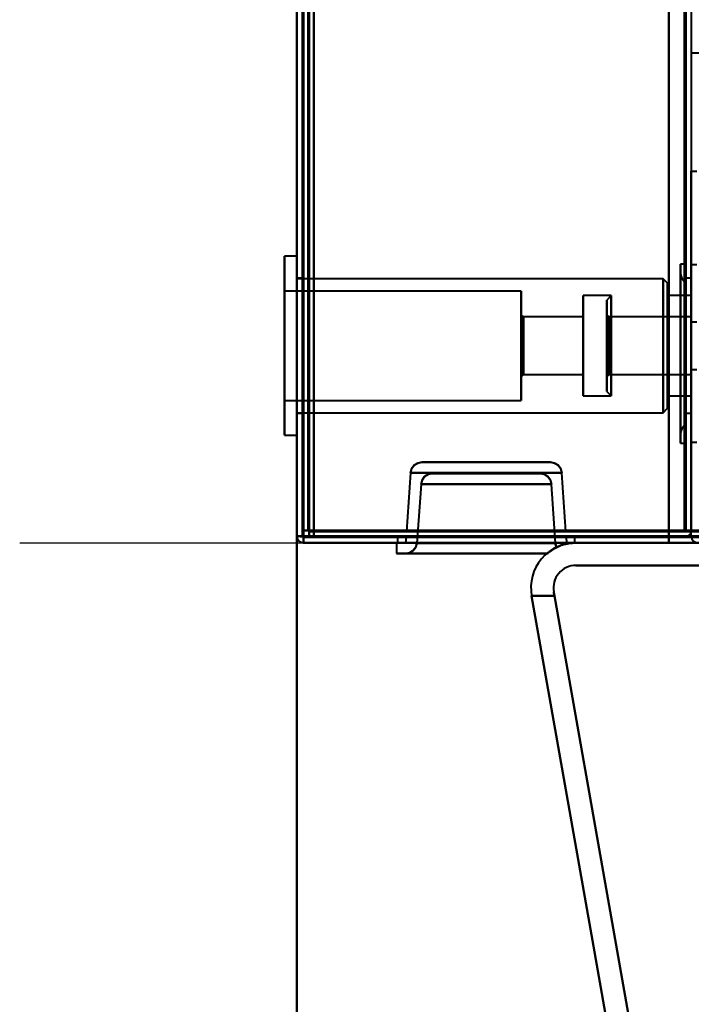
# Model space of a CAD drawing. Header units: millimetres. Extents: x -1087 to 1688, y -120 to 1046.
# Tile 2 of 78: x -610 to -550, y 87 to 175. Entities that reach past the tile are written whole.
import ezdxf

# ---------------------------------------------------------------- set-up
doc = ezdxf.new("R2010")
doc.units = ezdxf.units.MM
doc.layers.add('A-GENM', color=13, linetype='Continuous', lineweight=40)
doc.layers.add('G-IMPT', color=8, linetype='Continuous', lineweight=40)

# ---------------------------------------------------------------- blocks, each defined once
blk = doc.blocks.new('Maintenance r21 - Maintenance r21-755170-Arrière')
at = {"layer": 'A-GENM'}
for p, q in [((-585, 0), (-585, 973.372)), ((-585, 973.372), (-585, 0))]:
    blk.add_line(p, q, dxfattribs=at)
blk = doc.blocks.new('NEXA 1000 CALQUES_dwg-755156-Arrière')
at = {"layer": 'G-IMPT'}
for p, q in [((-584.5, 972.272), (-584.5, 129.472)), ((-585, 937.772), (-585, 128.972)), ((-550, 171.872), (-549.3, 171.872)), ((-585, 153.822), (-586.1, 153.822)), ((-585, 153.822), (-586.1, 153.822)), ((-585, 153.822), (-586.1, 153.822)), ((-586.1, 145.872), (-586.1, 153.822)), ((-586.1, 153.822), (-586.1, 145.872)), ((-586.1, 145.872), (-586.1, 153.822)), ((-586.1, 153.822), (-586.1, 145.872)), ((-586.1, 145.872), (-586.1, 153.822)), ((-586.1, 153.822), (-586.1, 145.872)), ((-585, 153.822), (-585, 145.872)), ((-585, 153.822), (-585, 145.872)), ((-585, 153.822), (-585, 145.872)), ((-585, 145.872), (-585, 153.822)), ((-585, 145.872), (-585, 153.822)), ((-585, 145.872), (-585, 153.822)), ((-550.5, 153.122), (-550.95, 153.122)), ((-550.95, 153.122), (-550.95, 145.172)), ((-550.95, 145.172), (-550.95, 153.122)), ((-550.5, 153.122), (-550.5, 145.172)), ((-550.5, 145.172), (-550.5, 153.122)), ((-549.5, 153.047), (-550, 153.047)), ((-550.95, 145.172), (-550.95, 152.319)), ((-550.95, 152.319), (-550.95, 138.026)), ((-550.95, 152.319), (-550.95, 145.172)), ((-584.5, 151.872), (-585, 151.872)), ((-584.5, 151.872), (-585, 151.872)), ((-584.5, 151.872), (-585, 151.872)), ((-585, 151.872), (-585, 145.872)), ((-585, 151.872), (-585, 145.872)), ((-585, 151.872), (-585, 145.872)), ((-552.5, 151.822), (-585, 151.822)), ((-552.5, 151.822), (-585, 151.822)), ((-552.5, 151.822), (-585, 151.822)), ((-585, 145.872), (-585, 151.822)), ((-585, 145.872), (-585, 151.822)), ((-585, 145.872), (-585, 151.822)), ((-584.5, 151.872), (-584.5, 145.872)), ((-584.5, 151.872), (-584.5, 145.872)), ((-584.5, 151.872), (-584.5, 145.872)), ((-584.5, 145.872), (-584.5, 151.872)), ((-584.5, 145.872), (-584.5, 151.872)), ((-584.5, 145.872), (-584.5, 151.872)), ((-552.1, 151.422), (-552.5, 151.822)), ((-552.1, 151.422), (-552.5, 151.822)), ((-552.1, 151.422), (-552.5, 151.822)), ((-552.5, 145.872), (-552.5, 151.822)), ((-552.5, 151.822), (-552.5, 145.872)), ((-552.5, 145.872), (-552.5, 151.822)), ((-552.5, 151.822), (-552.5, 145.872)), ((-552.5, 145.872), (-552.5, 151.822)), ((-552.5, 151.822), (-552.5, 145.872)), ((-552.1, 151.422), (-552.1, 145.872)), ((-552.1, 145.872), (-552.1, 151.422)), ((-552.1, 151.422), (-552.1, 145.872)), ((-552.1, 145.872), (-552.1, 151.422)), ((-552.1, 151.422), (-552.1, 145.872)), ((-552.1, 145.872), (-552.1, 151.422)), ((-550, 151.872), (-550.5, 151.872)), ((-550, 151.872), (-550.5, 151.872)), ((-550, 151.872), (-550.5, 151.872)), ((-550.5, 145.872), (-550.5, 151.872)), ((-550.5, 145.872), (-550.5, 151.872)), ((-550.5, 145.872), (-550.5, 151.872)), ((-550.5, 151.872), (-550.5, 145.872)), ((-550.5, 151.872), (-550.5, 145.872)), ((-550.5, 151.872), (-550.5, 145.872)), ((-550.5, 151.484), (-550.5, 145.172)), ((-550.5, 138.861), (-550.5, 151.484)), ((-550.5, 145.172), (-550.5, 151.484)), ((-550, 145.872), (-550, 151.872)), ((-565.1, 150.722), (-586.1, 150.722)), ((-565.1, 150.722), (-586.1, 150.722)), ((-565.1, 150.722), (-586.1, 150.722)), ((-586.1, 150.722), (-586.1, 145.872)), ((-586.1, 145.872), (-586.1, 150.722)), ((-586.1, 150.722), (-586.1, 145.872)), ((-586.1, 145.872), (-586.1, 150.722)), ((-586.1, 150.722), (-586.1, 145.872)), ((-586.1, 145.872), (-586.1, 150.722)), ((-565.1, 150.722), (-565.1, 145.872)), ((-565.1, 145.872), (-565.1, 150.722)), ((-565.1, 150.722), (-565.1, 145.872)), ((-565.1, 145.872), (-565.1, 150.722)), ((-565.1, 150.722), (-565.1, 145.872)), ((-565.1, 145.872), (-565.1, 150.722)), ((-557.1, 150.322), (-559.6, 150.322)), ((-557.1, 150.322), (-559.6, 150.322)), ((-557.1, 150.322), (-559.6, 150.322)), ((-559.6, 150.322), (-559.6, 145.872)), ((-559.6, 145.872), (-559.6, 150.322)), ((-559.6, 150.322), (-559.6, 145.872)), ((-559.6, 145.872), (-559.6, 150.322)), ((-559.6, 150.322), (-559.6, 145.872)), ((-559.6, 145.872), (-559.6, 150.322)), ((-557.1, 150.322), (-557.5, 149.922)), ((-557.1, 150.322), (-557.5, 149.922)), ((-557.1, 150.322), (-557.5, 149.922)), ((-557.5, 149.922), (-557.5, 144.321)), ((-557.5, 144.321), (-557.5, 149.922)), ((-557.5, 149.922), (-557.5, 144.321)), ((-557.5, 144.321), (-557.5, 149.922)), ((-557.5, 149.922), (-557.5, 144.321)), ((-557.5, 144.321), (-557.5, 149.922)), ((-557.1, 150.322), (-557.1, 144.168)), ((-557.1, 145.872), (-557.1, 150.322)), ((-557.1, 150.322), (-557.1, 144.168)), ((-557.1, 145.872), (-557.1, 150.322)), ((-557.1, 150.322), (-557.1, 144.168)), ((-557.1, 145.872), (-557.1, 150.322)), ((-550, 150.322), (-552.1, 150.322)), ((-550, 150.322), (-552.1, 150.322)), ((-550, 150.322), (-552.1, 150.322)), ((-552.1, 145.872), (-552.1, 150.322)), ((-552.1, 150.322), (-552.1, 145.872)), ((-552.1, 145.872), (-552.1, 150.322)), ((-552.1, 150.322), (-552.1, 145.872)), ((-552.1, 145.872), (-552.1, 150.322)), ((-552.1, 150.322), (-552.1, 145.872)), ((-550, 150.322), (-550, 145.872)), ((-564.9, 148.422), (-565.1, 148.622)), ((-564.9, 148.422), (-565.1, 148.622)), ((-564.9, 148.422), (-565.1, 148.622)), ((-565.1, 148.622), (-565.1, 145.872)), ((-565.1, 145.872), (-565.1, 148.622)), ((-565.1, 148.622), (-565.1, 145.872)), ((-565.1, 145.872), (-565.1, 148.622)), ((-565.1, 148.622), (-565.1, 145.872)), ((-565.1, 145.872), (-565.1, 148.622)), ((-557.3, 148.422), (-557.5, 148.622)), ((-557.3, 148.422), (-557.5, 148.622)), ((-557.3, 148.422), (-557.5, 148.622)), ((-557.5, 148.622), (-557.5, 144.819)), ((-557.5, 144.819), (-557.5, 148.622)), ((-557.5, 148.622), (-557.5, 144.819)), ((-557.5, 144.819), (-557.5, 148.622)), ((-557.5, 148.622), (-557.5, 144.819)), ((-557.5, 144.819), (-557.5, 148.622)), ((-559.6, 148.422), (-564.9, 148.422)), ((-559.6, 148.422), (-564.9, 148.422)), ((-559.6, 148.422), (-564.9, 148.422)), ((-564.9, 145.872), (-564.9, 148.422)), ((-564.9, 148.422), (-564.9, 145.872)), ((-564.9, 145.872), (-564.9, 148.422)), ((-564.9, 148.422), (-564.9, 145.872)), ((-564.9, 145.872), (-564.9, 148.422)), ((-564.9, 148.422), (-564.9, 145.872)), ((-559.6, 145.872), (-559.6, 148.422)), ((-559.6, 148.422), (-559.6, 145.872)), ((-559.6, 145.872), (-559.6, 148.422)), ((-559.6, 148.422), (-559.6, 145.872)), ((-559.6, 145.872), (-559.6, 148.422)), ((-559.6, 148.422), (-559.6, 145.872)), ((-550, 148.422), (-557.3, 148.422)), ((-550, 148.422), (-557.3, 148.422)), ((-550, 148.422), (-557.3, 148.422)), ((-557.3, 144.896), (-557.3, 148.422)), ((-557.3, 148.422), (-557.3, 145.872)), ((-557.3, 144.896), (-557.3, 148.422)), ((-557.3, 148.422), (-557.3, 145.872)), ((-557.3, 144.896), (-557.3, 148.422)), ((-557.3, 148.422), (-557.3, 145.872)), ((-550, 145.872), (-550, 148.422)), ((-549.5, 147.972), (-550, 147.972)), ((-549.5, 147.972), (-550, 147.972)), ((-549.5, 147.972), (-550, 147.972)), ((-550, 147.972), (-550, 145.872)), ((-550, 147.972), (-550, 143.772)), ((-557.5, 147.424), (-557.5, 141.822)), ((-557.5, 141.822), (-557.5, 147.424)), ((-557.5, 147.424), (-557.5, 141.822)), ((-557.5, 141.822), (-557.5, 147.424)), ((-557.5, 147.424), (-557.5, 141.822)), ((-557.5, 141.822), (-557.5, 147.424)), ((-557.5, 146.926), (-557.5, 143.122)), ((-557.5, 143.122), (-557.5, 146.926)), ((-557.5, 146.926), (-557.5, 143.122)), ((-557.5, 143.122), (-557.5, 146.926)), ((-557.5, 146.926), (-557.5, 143.122)), ((-557.5, 143.122), (-557.5, 146.926)), ((-557.3, 143.322), (-557.3, 146.849)), ((-557.3, 143.322), (-557.3, 146.849)), ((-557.3, 143.322), (-557.3, 146.849)), ((-557.1, 147.577), (-557.1, 141.422)), ((-557.1, 147.577), (-557.1, 141.422)), ((-557.1, 147.577), (-557.1, 141.422)), ((-586.1, 145.872), (-586.1, 141.022)), ((-586.1, 137.922), (-586.1, 145.872)), ((-586.1, 145.872), (-586.1, 137.922)), ((-586.1, 141.022), (-586.1, 145.872)), ((-586.1, 145.872), (-586.1, 141.022)), ((-586.1, 137.922), (-586.1, 145.872)), ((-586.1, 145.872), (-586.1, 137.922)), ((-586.1, 141.022), (-586.1, 145.872)), ((-586.1, 145.872), (-586.1, 141.022)), ((-586.1, 137.922), (-586.1, 145.872)), ((-586.1, 145.872), (-586.1, 137.922)), ((-586.1, 141.022), (-586.1, 145.872)), ((-585, 139.922), (-585, 145.872)), ((-585, 145.872), (-585, 137.922)), ((-585, 139.922), (-585, 145.872)), ((-585, 145.872), (-585, 137.922)), ((-585, 139.922), (-585, 145.872)), ((-585, 145.872), (-585, 137.922)), ((-585, 145.872), (-585, 139.872)), ((-585, 145.872), (-585, 139.872)), ((-585, 145.872), (-585, 139.872)), ((-585, 137.922), (-585, 145.872)), ((-585, 137.922), (-585, 145.872)), ((-585, 137.922), (-585, 145.872)), ((-584.5, 145.872), (-584.5, 139.872)), ((-584.5, 145.872), (-584.5, 139.872)), ((-584.5, 145.872), (-584.5, 139.872)), ((-584.5, 139.872), (-584.5, 145.872)), ((-584.5, 139.872), (-584.5, 145.872)), ((-584.5, 139.872), (-584.5, 145.872)), ((-565.1, 145.872), (-565.1, 143.122)), ((-565.1, 145.872), (-565.1, 141.022)), ((-565.1, 143.122), (-565.1, 145.872)), ((-565.1, 141.022), (-565.1, 145.872)), ((-565.1, 145.872), (-565.1, 143.122)), ((-565.1, 145.872), (-565.1, 141.022)), ((-565.1, 143.122), (-565.1, 145.872)), ((-565.1, 141.022), (-565.1, 145.872)), ((-565.1, 145.872), (-565.1, 143.122)), ((-565.1, 145.872), (-565.1, 141.022)), ((-565.1, 143.122), (-565.1, 145.872)), ((-565.1, 141.022), (-565.1, 145.872)), ((-564.9, 143.322), (-564.9, 145.872)), ((-564.9, 145.872), (-564.9, 143.322)), ((-564.9, 143.322), (-564.9, 145.872)), ((-564.9, 145.872), (-564.9, 143.322)), ((-564.9, 143.322), (-564.9, 145.872)), ((-564.9, 145.872), (-564.9, 143.322)), ((-559.6, 143.322), (-559.6, 145.872)), ((-559.6, 145.872), (-559.6, 141.422)), ((-559.6, 141.422), (-559.6, 145.872)), ((-559.6, 145.872), (-559.6, 143.322)), ((-559.6, 143.322), (-559.6, 145.872)), ((-559.6, 145.872), (-559.6, 141.422)), ((-559.6, 141.422), (-559.6, 145.872)), ((-559.6, 145.872), (-559.6, 143.322)), ((-559.6, 143.322), (-559.6, 145.872)), ((-559.6, 145.872), (-559.6, 141.422)), ((-559.6, 141.422), (-559.6, 145.872)), ((-559.6, 145.872), (-559.6, 143.322)), ((-557.3, 145.872), (-557.3, 143.322)), ((-557.3, 145.872), (-557.3, 143.322)), ((-557.3, 145.872), (-557.3, 143.322)), ((-557.3, 145.872), (-557.3, 143.322)), ((-557.3, 145.872), (-557.3, 143.322)), ((-557.3, 145.872), (-557.3, 143.322)), ((-557.1, 144.168), (-557.1, 145.872)), ((-557.1, 141.422), (-557.1, 145.872)), ((-557.1, 144.168), (-557.1, 145.872)), ((-557.1, 141.422), (-557.1, 145.872)), ((-557.1, 144.168), (-557.1, 145.872)), ((-557.1, 141.422), (-557.1, 145.872)), ((-552.5, 139.922), (-552.5, 145.872)), ((-552.5, 145.872), (-552.5, 139.922)), ((-552.5, 139.922), (-552.5, 145.872)), ((-552.5, 145.872), (-552.5, 139.922)), ((-552.5, 139.922), (-552.5, 145.872)), ((-552.5, 145.872), (-552.5, 139.922)), ((-552.1, 141.422), (-552.1, 145.872)), ((-552.1, 145.872), (-552.1, 140.322)), ((-552.1, 140.322), (-552.1, 145.872)), ((-552.1, 145.872), (-552.1, 141.422)), ((-552.1, 141.422), (-552.1, 145.872)), ((-552.1, 145.872), (-552.1, 140.322)), ((-552.1, 140.322), (-552.1, 145.872)), ((-552.1, 145.872), (-552.1, 141.422)), ((-552.1, 141.422), (-552.1, 145.872)), ((-552.1, 145.872), (-552.1, 140.322)), ((-552.1, 140.322), (-552.1, 145.872)), ((-552.1, 145.872), (-552.1, 141.422)), ((-550.95, 145.172), (-550.95, 137.222)), ((-550.95, 138.026), (-550.95, 145.172)), ((-550.95, 137.222), (-550.95, 145.172)), ((-550.95, 145.172), (-550.95, 138.026)), ((-550.5, 139.872), (-550.5, 145.872)), ((-550.5, 139.872), (-550.5, 145.872)), ((-550.5, 139.872), (-550.5, 145.872)), ((-550.5, 145.872), (-550.5, 139.872)), ((-550.5, 145.872), (-550.5, 139.872)), ((-550.5, 145.872), (-550.5, 139.872)), ((-550.5, 145.172), (-550.5, 138.861)), ((-550.5, 145.172), (-550.5, 137.222)), ((-550.5, 138.861), (-550.5, 145.172)), ((-550.5, 137.222), (-550.5, 145.172)), ((-550, 145.872), (-550, 143.772)), ((-550, 143.322), (-550, 145.872)), ((-550, 145.872), (-550, 141.422)), ((-550, 139.872), (-550, 145.872)), ((-557.3, 143.322), (-557.3, 144.896)), ((-557.3, 143.322), (-557.3, 144.896)), ((-557.3, 143.322), (-557.3, 144.896)), ((-550, 143.772), (-549.5, 143.772)), ((-550, 143.772), (-549.5, 143.772)), ((-550, 143.772), (-549.5, 143.772)), ((-565.1, 143.122), (-564.9, 143.322)), ((-565.1, 143.122), (-564.9, 143.322)), ((-565.1, 143.122), (-564.9, 143.322)), ((-564.9, 143.322), (-559.6, 143.322)), ((-564.9, 143.322), (-559.6, 143.322)), ((-564.9, 143.322), (-559.6, 143.322)), ((-557.5, 143.122), (-557.3, 143.322)), ((-557.5, 143.122), (-557.3, 143.322)), ((-557.5, 143.122), (-557.3, 143.322)), ((-557.3, 143.322), (-550, 143.322)), ((-557.3, 143.322), (-550, 143.322)), ((-557.3, 143.322), (-550, 143.322)), ((-557.5, 141.822), (-557.1, 141.422)), ((-557.5, 141.822), (-557.1, 141.422)), ((-557.5, 141.822), (-557.1, 141.422)), ((-586.1, 141.022), (-565.1, 141.022)), ((-586.1, 141.022), (-565.1, 141.022)), ((-586.1, 141.022), (-565.1, 141.022)), ((-559.6, 141.422), (-557.1, 141.422)), ((-559.6, 141.422), (-557.1, 141.422)), ((-559.6, 141.422), (-557.1, 141.422)), ((-552.1, 141.422), (-550, 141.422)), ((-552.1, 141.422), (-550, 141.422)), ((-552.1, 141.422), (-550, 141.422)), ((-585, 139.922), (-552.5, 139.922)), ((-585, 139.922), (-552.5, 139.922)), ((-585, 139.922), (-552.5, 139.922)), ((-585, 139.872), (-584.5, 139.872)), ((-585, 139.872), (-584.5, 139.872)), ((-585, 139.872), (-584.5, 139.872)), ((-552.5, 139.922), (-552.1, 140.322)), ((-552.5, 139.922), (-552.1, 140.322)), ((-552.5, 139.922), (-552.1, 140.322)), ((-550.5, 139.872), (-550, 139.872)), ((-550.5, 139.872), (-550, 139.872)), ((-550.5, 139.872), (-550, 139.872)), ((-586.1, 137.922), (-585, 137.922)), ((-586.1, 137.922), (-585, 137.922)), ((-586.1, 137.922), (-585, 137.922)), ((-550, 137.297), (-549.5, 137.297)), ((-550.95, 137.222), (-550.5, 137.222)), ((-573.917, 135.522), (-568.2, 135.522)), ((-573.917, 135.522), (-562.483, 135.522)), ((-568.2, 135.522), (-573.917, 135.522)), ((-568.2, 135.522), (-562.483, 135.522)), ((-562.483, 135.522), (-568.2, 135.522)), ((-574.915, 134.592), (-575.28, 129.372)), ((-574.915, 134.592), (-568.2, 134.592)), ((-568.2, 134.592), (-574.915, 134.592)), ((-561.485, 134.592), (-574.915, 134.592)), ((-572.985, 134.522), (-568.2, 134.522)), ((-563.415, 134.522), (-572.985, 134.522)), ((-568.2, 134.522), (-572.985, 134.522)), ((-568.2, 134.592), (-561.485, 134.592)), ((-561.485, 134.592), (-568.2, 134.592)), ((-568.2, 134.522), (-563.415, 134.522)), ((-563.415, 134.522), (-568.2, 134.522)), ((-561.12, 129.372), (-561.485, 134.592)), ((-573.983, 133.592), (-574.349, 128.353)), ((-568.2, 133.592), (-573.983, 133.592)), ((-573.983, 133.592), (-562.417, 133.592)), ((-573.983, 133.592), (-568.2, 133.592)), ((-562.417, 133.592), (-568.2, 133.592)), ((-568.2, 133.592), (-562.417, 133.592)), ((-562.051, 128.353), (-562.417, 133.592)), ((-583.9, 129.472), (-584.5, 129.472)), ((-584.5, 129.472), (-583.9, 129.472)), ((-583.9, 129.472), (-583.9, 128.872)), ((-583.9, 128.872), (-583.9, 129.472)), ((-568.2, 129.372), (-575.28, 129.372)), ((-575.28, 129.372), (-561.12, 129.372)), ((-575.28, 129.372), (-561.12, 129.372)), ((-561.12, 129.372), (-568.2, 129.372)), ((-561.12, 129.372), (-568.2, 129.372)), ((-550.6, 129.472), (-550, 129.472)), ((-550.6, 129.472), (-550, 129.472)), ((-550, 129.472), (-550.6, 129.472)), ((-550, 129.472), (-550.6, 129.472)), ((-584.4, 128.972), (-585, 128.972)), ((-584.4, 128.972), (-585, 128.972)), ((-585, 128.972), (-584.4, 128.972)), ((-585, 128.972), (-584.4, 128.972)), ((-585, 128.972), (-584.4, 128.972)), ((-584.4, 128.972), (-585, 128.972)), ((-584.4, 128.372), (-584.4, 128.972)), ((-584.4, 128.972), (-584.4, 128.372)), ((-583.9, 128.872), (170.9, 128.872)), ((-576.075, 128.872), (-576.075, 128.372)), ((-576.075, 128.872), (-560.325, 128.872)), ((-576.075, 128.872), (-560.325, 128.872)), ((-560.325, 128.872), (-576.075, 128.872)), ((-560.325, 128.872), (-576.075, 128.872)), ((-575.315, 128.872), (-575.35, 128.372)), ((-575.315, 128.872), (-568.2, 128.872)), ((-561.085, 128.872), (-575.315, 128.872)), ((-561.085, 128.872), (-575.315, 128.872)), ((-568.2, 128.872), (-561.085, 128.872)), ((-568.2, 128.872), (-561.085, 128.872)), ((-561.05, 128.372), (-561.085, 128.872)), ((-560.325, 128.372), (-560.325, 128.872)), ((-576.15, 128.372), (-576.15, 127.422)), ((-576.15, 128.372), (-568.2, 128.372)), ((-560.325, 128.372), (-576.075, 128.372)), ((-560.325, 128.372), (-576.075, 128.372)), ((-576.075, 128.372), (-560.325, 128.372)), ((-576.075, 128.372), (-560.325, 128.372)), ((-568.2, 128.372), (-575.35, 128.372)), ((-575.35, 128.372), (-568.2, 128.372)), ((-562.051, 128.353), (-574.349, 128.353)), ((-568.2, 128.353), (-574.349, 128.353)), ((-574.349, 128.353), (-568.2, 128.353)), ((-561.05, 128.372), (-568.2, 128.372)), ((-568.2, 128.372), (-561.05, 128.372)), ((-568.2, 128.372), (-560.25, 128.372)), ((-568.2, 128.372), (-560.25, 128.372)), ((-562.051, 128.353), (-568.2, 128.353)), ((-568.2, 128.353), (-562.051, 128.353)), ((-568.2, 127.422), (-576.15, 127.422)), ((-576.15, 127.422), (-562.821, 127.422)), ((-562.821, 127.422), (-575.347, 127.422)), ((-575.347, 127.422), (-562.821, 127.422)), ((-575.347, 127.422), (-562.821, 127.422)), ((-562.821, 127.422), (-568.2, 127.422)), ((-562.821, 127.422), (-568.2, 127.422))]:
    blk.add_line(p, q, dxfattribs=at)
at = {"layer": 'G-IMPT', "flags": 128}
for points in [[(-585, 128.972), (-585, 339.922), (-585, 550.872), (-585, 761.822), (-585, 972.772)], [(-585, 972.772), (-585, 761.822), (-585, 550.872), (-585, 339.922), (-585, 128.972)], [(-584.5, 128.972), (-584.5, 339.922), (-584.5, 550.872), (-584.5, 761.822), (-584.5, 972.772)], [(-584.5, 972.272), (-584.5, 761.572), (-584.5, 550.872), (-584.5, 340.172), (-584.5, 129.472)], [(-584.5, 129.472), (-584.5, 340.172), (-584.5, 550.872), (-584.5, 761.572), (-584.5, 972.272)], [(-584.5, 129.472), (-584.5, 340.172), (-584.5, 550.872), (-584.5, 761.572), (-584.5, 972.272)], [(-584.5, 972.272), (-584.5, 761.572), (-584.5, 550.872), (-584.5, 340.172), (-584.5, 129.472)], [(-584.5, 972.272), (-584.5, 761.572), (-584.5, 550.872), (-584.5, 340.172), (-584.5, 129.472)], [(-584.5, 129.472), (-584.5, 340.172), (-584.5, 550.872), (-584.5, 761.572), (-584.5, 972.272)], [(-584.4, 972.772), (-584.4, 761.822), (-584.4, 550.872), (-584.4, 339.922), (-584.4, 128.972)], [(-584.4, 972.772), (-584.4, 761.822), (-584.4, 550.872), (-584.4, 339.922), (-584.4, 128.972)], [(-584.4, 128.972), (-584.4, 339.922), (-584.4, 550.872), (-584.4, 761.822), (-584.4, 972.772)], [(-584, 972.272), (-584, 761.572), (-584, 550.872), (-584, 340.172), (-584, 129.472)], [(-584, 129.472), (-584, 340.172), (-584, 550.872), (-584, 761.572), (-584, 972.272)], [(-584, 972.272), (-584, 761.572), (-584, 550.872), (-584, 340.172), (-584, 129.472)], [(-583.9, 129.472), (-583.9, 340.172), (-583.9, 550.872), (-583.9, 761.572), (-583.9, 972.272)], [(-583.9, 129.472), (-583.9, 340.172), (-583.9, 550.872), (-583.9, 761.572), (-583.9, 972.272)], [(-583.9, 972.272), (-583.9, 761.572), (-583.9, 550.872), (-583.9, 340.172), (-583.9, 129.472)], [(-585, 937.772), (-585, 735.572), (-585, 533.372), (-585, 331.172), (-585, 128.972)], [(-585, 128.972), (-585, 331.172), (-585, 533.372), (-585, 735.572), (-585, 937.772)], [(-584.5, 937.772), (-584.5, 735.572), (-584.5, 533.372), (-584.5, 331.172), (-584.5, 128.972)], [(-584.4, 128.972), (-584.4, 331.172), (-584.4, 533.372), (-584.4, 735.572), (-584.4, 937.772)], [(-584.4, 128.972), (-584.4, 331.172), (-584.4, 533.372), (-584.4, 735.572), (-584.4, 937.772)], [(-584.4, 937.772), (-584.4, 735.572), (-584.4, 533.372), (-584.4, 331.172), (-584.4, 128.972)], [(-583.5, 937.272), (-583.5, 735.322), (-583.5, 533.372), (-583.5, 331.422), (-583.5, 129.472)], [(-583.5, 129.472), (-583.5, 331.422), (-583.5, 533.372), (-583.5, 735.322), (-583.5, 937.272)], [(-583.5, 129.472), (-583.5, 331.422), (-583.5, 533.372), (-583.5, 735.322), (-583.5, 937.272)], [(-583.5, 937.272), (-583.5, 735.322), (-583.5, 533.372), (-583.5, 331.422), (-583.5, 129.472)], [(-552, 937.772), (-552, 735.572), (-552, 533.372), (-552, 331.172), (-552, 128.972)], [(-552, 128.972), (-552, 331.172), (-552, 533.372), (-552, 735.572), (-552, 937.772)], [(-552, 937.772), (-552, 735.572), (-552, 533.372), (-552, 331.172), (-552, 128.972)], [(-552, 128.972), (-552, 331.172), (-552, 533.372), (-552, 735.572), (-552, 937.772)], [(-552, 937.272), (-552, 735.322), (-552, 533.372), (-552, 331.422), (-552, 129.472)], [(-552, 129.472), (-552, 331.422), (-552, 533.372), (-552, 735.322), (-552, 937.272)], [(-552, 937.272), (-552, 735.322), (-552, 533.372), (-552, 331.422), (-552, 129.472)], [(-552, 129.472), (-552, 331.422), (-552, 533.372), (-552, 735.322), (-552, 937.272)], [(-550.6, 129.472), (-550.6, 331.422), (-550.6, 533.372), (-550.6, 735.322), (-550.6, 937.272)], [(-550.6, 937.272), (-550.6, 735.322), (-550.6, 533.372), (-550.6, 331.422), (-550.6, 129.472)], [(-550.6, 129.472), (-550.6, 331.422), (-550.6, 533.372), (-550.6, 735.322), (-550.6, 937.272)], [(-550.6, 129.472), (-550.6, 331.422), (-550.6, 533.372), (-550.6, 735.322), (-550.6, 937.272)], [(-550.6, 937.272), (-550.6, 735.322), (-550.6, 533.372), (-550.6, 331.422), (-550.6, 129.472)], [(-550.6, 937.272), (-550.6, 735.322), (-550.6, 533.372), (-550.6, 331.422), (-550.6, 129.472)], [(-550.5, 129.472), (-550.5, 331.422), (-550.5, 533.372), (-550.5, 735.322), (-550.5, 937.272)], [(-550.5, 937.272), (-550.5, 735.322), (-550.5, 533.372), (-550.5, 331.422), (-550.5, 129.472)], [(-550, 937.272), (-550, 743.297), (-550, 549.322), (-550, 355.347), (-550, 161.372)], [(-585, 128.972), (-585, 153.122), (-585, 177.272), (-585, 201.422), (-585, 225.572)], [(-585, 225.572), (-585, 201.422), (-585, 177.272), (-585, 153.122), (-585, 128.972)], [(-585, 225.572), (-585, 201.422), (-585, 177.272), (-585, 153.122), (-585, 128.972)], [(-585, 128.972), (-585, 153.122), (-585, 177.272), (-585, 201.422), (-585, 225.572)], [(-584.5, 128.972), (-584.5, 153.122), (-584.5, 177.272), (-584.5, 201.422), (-584.5, 225.572)], [(-584.4, 225.572), (-584.4, 201.422), (-584.4, 177.272), (-584.4, 153.122), (-584.4, 128.972)], [(-584.4, 128.972), (-584.4, 153.122), (-584.4, 177.272), (-584.4, 201.422), (-584.4, 225.572)], [(-584.4, 225.572), (-584.4, 201.422), (-584.4, 177.272), (-584.4, 153.122), (-584.4, 128.972)], [(-583.5, 129.472), (-583.5, 153.497), (-583.5, 177.522), (-583.5, 201.547), (-583.5, 225.572)], [(-583.5, 225.572), (-583.5, 201.547), (-583.5, 177.522), (-583.5, 153.497), (-583.5, 129.472)], [(-583.5, 225.572), (-583.5, 201.547), (-583.5, 177.522), (-583.5, 153.497), (-583.5, 129.472)], [(-583.5, 129.472), (-583.5, 153.497), (-583.5, 177.522), (-583.5, 201.547), (-583.5, 225.572)], [(-550, 128.972), (-550, 137.072), (-550, 145.172), (-550, 153.272), (-550, 161.372)], [(-550, 161.372), (-549.875, 161.372), (-549.75, 161.372), (-549.625, 161.372), (-549.5, 161.372)], [(-550, 161.372), (-550, 153.397), (-550, 145.422), (-550, 137.447), (-550, 129.472)], [(-550.5, 151.484), (-550.694, 151.651), (-550.839, 151.861), (-550.924, 152.091), (-550.95, 152.319)], [(-550.95, 152.319), (-550.924, 152.091), (-550.839, 151.861), (-550.694, 151.651), (-550.5, 151.484)], [(-550.95, 138.026), (-550.924, 138.254), (-550.839, 138.484), (-550.694, 138.693), (-550.5, 138.861)], [(-550.5, 138.861), (-550.694, 138.693), (-550.839, 138.484), (-550.924, 138.254), (-550.95, 138.026)], [(-574.915, 134.592), (-574.824, 134.944), (-574.596, 135.257), (-574.268, 135.459), (-573.917, 135.522)], [(-573.917, 135.522), (-574.268, 135.459), (-574.596, 135.257), (-574.824, 134.944), (-574.915, 134.592)], [(-562.483, 135.522), (-562.132, 135.459), (-561.804, 135.257), (-561.576, 134.944), (-561.485, 134.592)], [(-561.485, 134.592), (-561.576, 134.944), (-561.804, 135.257), (-562.132, 135.459), (-562.483, 135.522)], [(-572.985, 134.522), (-573.335, 134.459), (-573.663, 134.257), (-573.892, 133.944), (-573.983, 133.592)], [(-573.983, 133.592), (-573.892, 133.944), (-573.663, 134.257), (-573.335, 134.459), (-572.985, 134.522)], [(-562.417, 133.592), (-562.508, 133.944), (-562.737, 134.257), (-563.065, 134.459), (-563.415, 134.522)], [(-563.415, 134.522), (-563.065, 134.459), (-562.737, 134.257), (-562.508, 133.944), (-562.417, 133.592)], [(-584.5, 129.472), (-584.5, 129.347), (-584.5, 129.222), (-584.5, 129.097), (-584.5, 128.972)], [(-584.5, 128.972), (-584.5, 129.097), (-584.5, 129.222), (-584.5, 129.347), (-584.5, 129.472)], [(-584, 129.472), (-584.125, 129.472), (-584.25, 129.472), (-584.375, 129.472), (-584.5, 129.472)], [(-584.5, 129.472), (-584.375, 129.472), (-584.25, 129.472), (-584.125, 129.472), (-584, 129.472)], [(-584, 129.472), (-583.988, 129.472), (-583.975, 129.472), (-583.963, 129.472), (-583.95, 129.472)], [(-583.95, 129.472), (-583.938, 129.472), (-583.925, 129.472), (-583.913, 129.472), (-583.9, 129.472)], [(-583.9, 129.472), (-583.9, 129.46), (-583.9, 129.447), (-583.9, 129.435), (-583.9, 129.422)], [(170.9, 129.472), (-17.8, 129.472), (-206.5, 129.472), (-395.2, 129.472), (-583.9, 129.472)], [(170.9, 129.472), (-17.8, 129.472), (-206.5, 129.472), (-395.2, 129.472), (-583.9, 129.472)], [(-583.9, 129.472), (-395.2, 129.472), (-206.5, 129.472), (-17.8, 129.472), (170.9, 129.472)], [(-583.9, 129.422), (-583.9, 129.41), (-583.9, 129.397), (-583.9, 129.385), (-583.9, 129.372)], [(-583.9, 129.372), (-395.2, 129.372), (-206.5, 129.372), (-17.8, 129.372), (170.9, 129.372)], [(170.9, 129.372), (-17.8, 129.372), (-206.5, 129.372), (-395.2, 129.372), (-583.9, 129.372)], [(-583.9, 129.372), (-395.2, 129.372), (-206.5, 129.372), (-17.8, 129.372), (170.9, 129.372)], [(-583.9, 128.872), (-583.9, 128.997), (-583.9, 129.122), (-583.9, 129.247), (-583.9, 129.372)], [(-583.9, 129.372), (-583.9, 129.247), (-583.9, 129.122), (-583.9, 128.997), (-583.9, 128.872)], [(-552, 129.472), (-559.875, 129.472), (-567.75, 129.472), (-575.625, 129.472), (-583.5, 129.472)], [(-583.5, 129.472), (-575.263, 129.472), (-567.025, 129.472), (-558.788, 129.472), (-550.55, 129.472)], [(-550.55, 129.472), (-558.788, 129.472), (-567.025, 129.472), (-575.263, 129.472), (-583.5, 129.472)], [(-583.5, 129.472), (-575.625, 129.472), (-567.75, 129.472), (-559.875, 129.472), (-552, 129.472)], [(-583.5, 129.472), (-575.275, 129.472), (-567.05, 129.472), (-558.825, 129.472), (-550.6, 129.472)], [(-550.6, 129.472), (-558.825, 129.472), (-567.05, 129.472), (-575.275, 129.472), (-583.5, 129.472)], [(-552, 129.472), (-559.875, 129.472), (-567.75, 129.472), (-575.625, 129.472), (-583.5, 129.472)], [(-583.5, 129.472), (-575.625, 129.472), (-567.75, 129.472), (-559.875, 129.472), (-552, 129.472)], [(-583.5, 129.372), (-575.263, 129.385), (-567.025, 129.397), (-558.788, 129.41), (-550.55, 129.422)], [(-550.55, 129.422), (-558.788, 129.41), (-567.025, 129.397), (-575.263, 129.385), (-583.5, 129.372)], [(-583.5, 129.372), (-583.5, 129.247), (-583.5, 129.122), (-583.5, 128.997), (-583.5, 128.872)], [(-583.5, 128.872), (-583.5, 128.997), (-583.5, 129.122), (-583.5, 129.247), (-583.5, 129.372)], [(-583.5, 128.872), (-583.5, 128.997), (-583.5, 129.122), (-583.5, 129.247), (-583.5, 129.372)], [(-583.5, 129.372), (-583.5, 129.247), (-583.5, 129.122), (-583.5, 128.997), (-583.5, 128.872)], [(-550.6, 129.372), (-558.825, 129.372), (-567.05, 129.372), (-575.275, 129.372), (-583.5, 129.372)], [(-583.5, 129.372), (-575.275, 129.372), (-567.05, 129.372), (-558.825, 129.372), (-550.6, 129.372)], [(-552, 129.472), (-551.65, 129.472), (-551.3, 129.472), (-550.95, 129.472), (-550.6, 129.472)], [(-550.6, 129.472), (-550.95, 129.472), (-551.3, 129.472), (-551.65, 129.472), (-552, 129.472)], [(-552, 129.472), (-551.65, 129.472), (-551.3, 129.472), (-550.95, 129.472), (-550.6, 129.472)], [(-550.6, 129.472), (-550.95, 129.472), (-551.3, 129.472), (-551.65, 129.472), (-552, 129.472)], [(-552, 129.472), (-552, 129.347), (-552, 129.222), (-552, 129.097), (-552, 128.972)], [(-552, 128.972), (-552, 129.097), (-552, 129.222), (-552, 129.347), (-552, 129.472)], [(-552, 128.972), (-552, 129.097), (-552, 129.222), (-552, 129.347), (-552, 129.472)], [(-552, 129.472), (-552, 129.347), (-552, 129.222), (-552, 129.097), (-552, 128.972)], [(-550.55, 129.472), (-550.413, 129.472), (-550.275, 129.472), (-550.138, 129.472), (-550, 129.472)], [(-550.55, 129.422), (-550.413, 129.435), (-550.275, 129.447), (-550.138, 129.46), (-550, 129.472)], [(-550, 129.472), (-550.138, 129.472), (-550.275, 129.472), (-550.413, 129.472), (-550.55, 129.472)], [(-550, 129.472), (-550.138, 129.46), (-550.275, 129.447), (-550.413, 129.435), (-550.55, 129.422)], [(-584.45, 128.972), (-584.588, 128.972), (-584.725, 128.972), (-584.863, 128.972), (-585, 128.972)], [(-585, 128.972), (-584.863, 128.96), (-584.725, 128.947), (-584.588, 128.935), (-584.45, 128.922)], [(-584.45, 128.922), (-584.588, 128.935), (-584.725, 128.947), (-584.863, 128.96), (-585, 128.972)], [(-585, 128.972), (-584.863, 128.972), (-584.725, 128.972), (-584.588, 128.972), (-584.45, 128.972)], [(-585, 128.972), (-584.875, 128.972), (-584.75, 128.972), (-584.625, 128.972), (-584.5, 128.972)], [(-584.5, 128.972), (-584.625, 128.972), (-584.75, 128.972), (-584.875, 128.972), (-585, 128.972)], [(-584.45, 128.972), (-584.463, 128.972), (-584.475, 128.972), (-584.488, 128.972), (-584.5, 128.972)], [(-552, 128.972), (-560.113, 128.972), (-568.225, 128.972), (-576.338, 128.972), (-584.45, 128.972)], [(-584.45, 128.972), (-576.338, 128.972), (-568.225, 128.972), (-560.113, 128.972), (-552, 128.972)], [(-584.4, 128.972), (-584.413, 128.972), (-584.425, 128.972), (-584.438, 128.972), (-584.45, 128.972)], [(-584.45, 128.922), (-576.338, 128.91), (-568.225, 128.897), (-560.113, 128.885), (-552, 128.872)], [(-552, 128.872), (-560.113, 128.885), (-568.225, 128.897), (-576.338, 128.91), (-584.45, 128.922)], [(-552, 128.972), (-560.1, 128.972), (-568.2, 128.972), (-576.3, 128.972), (-584.4, 128.972)], [(-584.4, 128.972), (-576.3, 128.972), (-568.2, 128.972), (-560.1, 128.972), (-552, 128.972)], [(-552, 128.972), (-560.1, 128.972), (-568.2, 128.972), (-576.3, 128.972), (-584.4, 128.972)], [(-584.4, 128.972), (-576.3, 128.972), (-568.2, 128.972), (-560.1, 128.972), (-552, 128.972)], [(-552, 128.972), (-560.1, 128.972), (-568.2, 128.972), (-576.3, 128.972), (-584.4, 128.972)], [(-584.4, 128.972), (-576.3, 128.972), (-568.2, 128.972), (-560.1, 128.972), (-552, 128.972)], [(-584.4, 128.972), (-395.45, 128.972), (-206.5, 128.972), (-17.55, 128.972), (171.4, 128.972)], [(-584.4, 128.972), (-395.45, 128.972), (-206.5, 128.972), (-17.55, 128.972), (171.4, 128.972)], [(171.4, 128.972), (-17.55, 128.972), (-206.5, 128.972), (-395.45, 128.972), (-584.4, 128.972)], [(-584.4, 128.922), (-584.4, 128.935), (-584.4, 128.947), (-584.4, 128.96), (-584.4, 128.972)], [(-584.4, 128.872), (-584.4, 128.885), (-584.4, 128.897), (-584.4, 128.91), (-584.4, 128.922)], [(-552, 128.872), (-560.1, 128.872), (-568.2, 128.872), (-576.3, 128.872), (-584.4, 128.872)], [(-584.4, 128.872), (-576.3, 128.872), (-568.2, 128.872), (-560.1, 128.872), (-552, 128.872)], [(-583.9, 128.872), (-584.025, 128.872), (-584.15, 128.872), (-584.275, 128.872), (-584.4, 128.872)], [(-584.4, 128.872), (-584.4, 128.747), (-584.4, 128.622), (-584.4, 128.497), (-584.4, 128.372)], [(-584.4, 128.372), (-584.4, 128.497), (-584.4, 128.622), (-584.4, 128.747), (-584.4, 128.872)], [(-584.4, 128.872), (-584.275, 128.872), (-584.15, 128.872), (-584.025, 128.872), (-583.9, 128.872)], [(171.4, 128.872), (-17.55, 128.872), (-206.5, 128.872), (-395.45, 128.872), (-584.4, 128.872)], [(170.9, 128.872), (-17.8, 128.872), (-206.5, 128.872), (-395.2, 128.872), (-583.9, 128.872)], [(-583.9, 128.872), (-395.2, 128.872), (-206.5, 128.872), (-17.8, 128.872), (170.9, 128.872)], [(-583.9, 128.872), (-395.2, 128.872), (-206.5, 128.872), (-17.8, 128.872), (170.9, 128.872)], [(170.9, 128.872), (-17.8, 128.872), (-206.5, 128.872), (-395.2, 128.872), (-583.9, 128.872)], [(170.9, 128.872), (-17.8, 128.872), (-206.5, 128.872), (-395.2, 128.872), (-583.9, 128.872)], [(-583.9, 128.872), (-395.2, 128.872), (-206.5, 128.872), (-17.8, 128.872), (170.9, 128.872)], [(-552, 128.872), (-559.875, 128.872), (-567.75, 128.872), (-575.625, 128.872), (-583.5, 128.872)], [(-583.5, 128.872), (-575.625, 128.872), (-567.75, 128.872), (-559.875, 128.872), (-552, 128.872)], [(-552, 128.872), (-559.875, 128.872), (-567.75, 128.872), (-575.625, 128.872), (-583.5, 128.872)], [(-583.5, 128.872), (-575.625, 128.872), (-567.75, 128.872), (-559.875, 128.872), (-552, 128.872)], [(-550.6, 128.872), (-550.95, 128.872), (-551.3, 128.872), (-551.65, 128.872), (-552, 128.872)], [(-552, 128.872), (-551.65, 128.872), (-551.3, 128.872), (-550.95, 128.872), (-550.6, 128.872)], [(-550.6, 128.872), (-550.95, 128.872), (-551.3, 128.872), (-551.65, 128.872), (-552, 128.872)], [(-552, 128.872), (-551.65, 128.872), (-551.3, 128.872), (-550.95, 128.872), (-550.6, 128.872)], [(-552, 128.872), (-552, 128.747), (-552, 128.622), (-552, 128.497), (-552, 128.372)], [(-552, 128.372), (-552, 128.497), (-552, 128.622), (-552, 128.747), (-552, 128.872)], [(-552, 128.872), (-552, 128.747), (-552, 128.622), (-552, 128.497), (-552, 128.372)], [(-552, 128.372), (-552, 128.497), (-552, 128.622), (-552, 128.747), (-552, 128.872)], [(-549.5, 128.972), (-549.625, 128.972), (-549.75, 128.972), (-549.875, 128.972), (-550, 128.972)], [(-560.233, 128.372), (-566.275, 128.372), (-572.316, 128.372), (-578.358, 128.372), (-584.4, 128.372)], [(-584.4, 128.372), (-576.3, 128.372), (-568.2, 128.372), (-560.1, 128.372), (-552, 128.372)], [(-584.4, 128.372), (-395.45, 128.372), (-206.5, 128.372), (-17.55, 128.372), (171.4, 128.372)], [(171.4, 128.372), (-17.55, 128.372), (-206.5, 128.372), (-395.45, 128.372), (-584.4, 128.372)], [(-584.4, 128.372), (-395.45, 128.372), (-206.5, 128.372), (-17.55, 128.372), (171.4, 128.372)], [(171.4, 128.372), (-17.55, 128.372), (-206.5, 128.372), (-395.45, 128.372), (-584.4, 128.372)], [(-574.349, 128.353), (-574.44, 128.001), (-574.668, 127.687), (-574.996, 127.486), (-575.347, 127.422)], [(-575.347, 127.422), (-574.996, 127.486), (-574.668, 127.687), (-574.44, 128.001), (-574.349, 128.353)], [(-561.956, 127.993), (-561.994, 128.082), (-562.022, 128.173), (-562.041, 128.263), (-562.051, 128.353)], [(-562.051, 128.353), (-562.041, 128.263), (-562.022, 128.173), (-561.994, 128.082), (-561.956, 127.993)], [(-560.233, 128.372), (-558.175, 128.372), (-556.116, 128.372), (-554.058, 128.372), (-552, 128.372)], [(-537, 128.372), (-542.808, 128.372), (-548.616, 128.372), (-554.425, 128.372), (-560.233, 128.372)], [(-552, 128.372), (-554.058, 128.372), (-556.116, 128.372), (-558.175, 128.372), (-560.233, 128.372)], [(-560.233, 128.372), (-554.425, 128.372), (-548.616, 128.372), (-542.808, 128.372), (-537, 128.372)], [(-552, 128.372), (-554.058, 128.372), (-556.116, 128.372), (-558.175, 128.372), (-560.233, 128.372)], [(-552, 128.372), (-551.35, 128.372), (-550.7, 128.372), (-550.05, 128.372), (-549.4, 128.372)], [(-549.4, 128.372), (-550.05, 128.372), (-550.7, 128.372), (-551.35, 128.372), (-552, 128.372)], [(-560.233, 126.372), (-554.425, 126.372), (-548.616, 126.372), (-542.808, 126.372), (-537, 126.372)], [(-537, 126.372), (-542.808, 126.372), (-548.616, 126.372), (-554.425, 126.372), (-560.233, 126.372)], [(-560.233, 126.372), (-554.425, 126.372), (-548.616, 126.372), (-542.808, 126.372), (-537, 126.372)], [(-537, 126.372), (-542.808, 126.372), (-548.616, 126.372), (-554.425, 126.372), (-560.233, 126.372)], [(-564.172, 123.678), (-563.665, 123.678), (-563.157, 123.678), (-562.649, 123.678), (-562.141, 123.678)], [(-562.141, 123.678), (-562.649, 123.678), (-563.157, 123.678), (-563.665, 123.678), (-564.172, 123.678)], [(-564.172, 123.678), (-558.866, 93.585), (-553.56, 63.492), (-548.254, 33.398), (-542.947, 3.305)], [(-542.947, 3.305), (-548.254, 33.398), (-553.56, 63.492), (-558.866, 93.585), (-564.172, 123.678)], [(-564.172, 123.678), (-558.866, 93.585), (-553.56, 63.492), (-548.254, 33.398), (-542.947, 3.305)], [(-562.141, 123.678), (-562.649, 123.678), (-563.157, 123.678), (-563.665, 123.678), (-564.172, 123.678)], [(-564.172, 123.678), (-563.665, 123.678), (-563.157, 123.678), (-562.649, 123.678), (-562.141, 123.678)], [(-542.947, 3.305), (-548.254, 33.398), (-553.56, 63.492), (-558.866, 93.585), (-564.172, 123.678)], [(-562.141, 123.678), (-562.157, 123.765), (-562.172, 123.851), (-562.187, 123.938), (-562.203, 124.025)], [(-562.203, 124.025), (-562.187, 123.938), (-562.172, 123.851), (-562.157, 123.765), (-562.141, 123.678)], [(-562.141, 123.678), (-562.157, 123.765), (-562.172, 123.851), (-562.187, 123.938), (-562.203, 124.025)], [(-562.203, 124.025), (-562.187, 123.938), (-562.172, 123.851), (-562.157, 123.765), (-562.141, 123.678)], [(-562.141, 123.678), (-556.85, 93.671), (-551.56, 63.665), (-546.269, 33.659), (-540.978, 3.653)], [(-540.978, 3.653), (-546.269, 33.659), (-551.56, 63.665), (-556.85, 93.671), (-562.141, 123.678)], [(-540.978, 3.653), (-546.269, 33.659), (-551.56, 63.665), (-556.85, 93.671), (-562.141, 123.678)], [(-562.141, 123.678), (-556.85, 93.671), (-551.56, 63.665), (-546.269, 33.659), (-540.978, 3.653)]]:
    blk.add_lwpolyline(points, dxfattribs=at)
at = {"layer": 'G-IMPT'}
for centre, radius, start, end in [((-550.6, 129.472), 0.6, 270, 360), ((-550.6, 129.472), 0.6, 270, 360), ((-550.6, 129.472), 0.6, 270, 0), ((-550.6, 129.472), 0.6, 270, 360), ((-584.4, 128.972), 0.6, 180, 270), ((-584.4, 128.972), 0.6, 180, 270), ((-584.4, 128.972), 0.6, 180, 270), ((-584.4, 128.972), 0.6, 180, 270), ((-549.4, 128.972), 0.6, 180, 270), ((-560.233, 124.372), 4, 90, 190), ((-560.233, 124.372), 4, 90, 190), ((-560.233, 124.372), 2, 90, 190), ((-560.233, 124.372), 2, 90, 190), ((-560.233, 124.372), 2, 90, 190), ((-560.233, 124.372), 2, 90, 190)]:
    blk.add_arc(centre, radius, start, end, dxfattribs=at)
for points, knots in [([(-562.821, 127.422), (-562.636, 127.561), (-562.366, 127.744), (-562.026, 127.94), (-561.783, 128.064), (-561.552, 128.157), (-561.335, 128.221), (-561.168, 128.26), (-561.043, 128.287), (-560.954, 128.307), (-560.87, 128.325), (-560.763, 128.341), (-560.643, 128.355), (-560.52, 128.362), (-560.387, 128.372), (-560.279, 128.381), (-560.25, 128.377), (-560.25, 128.372)], [0, 0, 0, 0, 0.125, 0.1875, 0.25, 0.3125, 0.375, 0.4375, 0.46875, 0.5, 0.53125, 0.5625, 0.625, 0.6875, 0.75, 0.875, 1, 1, 1, 1]), ([(-560.25, 128.372), (-560.25, 128.377), (-560.279, 128.381), (-560.387, 128.372), (-560.52, 128.362), (-560.643, 128.355), (-560.763, 128.341), (-560.87, 128.325), (-560.954, 128.307), (-561.043, 128.287), (-561.168, 128.26), (-561.335, 128.221), (-561.552, 128.157), (-561.783, 128.064), (-562.026, 127.94), (-562.366, 127.744), (-562.636, 127.561), (-562.821, 127.422)], [0, 0, 0, 0, 0.125, 0.25, 0.3125, 0.375, 0.4375, 0.46875, 0.5, 0.53125, 0.5625, 0.625, 0.6875, 0.75, 0.8125, 0.875, 1, 1, 1, 1]), ([(-562.821, 127.422), (-562.799, 127.422), (-562.751, 127.449), (-562.649, 127.547), (-562.528, 127.644), (-562.421, 127.718), (-562.341, 127.773), (-562.262, 127.824), (-562.159, 127.884), (-562.011, 127.968), (-561.958, 127.996), (-561.956, 127.993)], [0, 0, 0, 0, 0.125, 0.25, 0.375, 0.4375, 0.5, 0.5625, 0.625, 0.75, 1, 1, 1, 1]), ([(-561.956, 127.993), (-561.957, 127.994), (-562.018, 127.964), (-562.195, 127.865), (-562.356, 127.764), (-562.515, 127.654), (-562.656, 127.541), (-562.754, 127.447), (-562.8, 127.422), (-562.821, 127.422)], [0, 0, 0, 0, 0.25, 0.375, 0.5, 0.625, 0.75, 0.875, 1, 1, 1, 1])]:
    blk.add_open_spline(points, degree=3, knots=knots, dxfattribs=at)

msp = doc.modelspace()

# ---------------------------------------------------------------- linework, layer by layer
at = {"color": 94, "lineweight": 30}
msp.add_line((-609.6, 128.372), (609.6, 128.372), dxfattribs=at)
msp.add_line((-609.6, 128.372), (609.6, 128.372), dxfattribs=at)

# ---------------------------------------------------------------- block references
at = {"layer": 'A-GENM'}
msp.add_blockref('Maintenance r21 - Maintenance r21-755170-Arrière', (0, 0), dxfattribs=at)
at = {"layer": 'G-IMPT'}
msp.add_blockref('NEXA 1000 CALQUES_dwg-755156-Arrière', (0, 0), dxfattribs=at)

doc.saveas('drawing.dxf')
